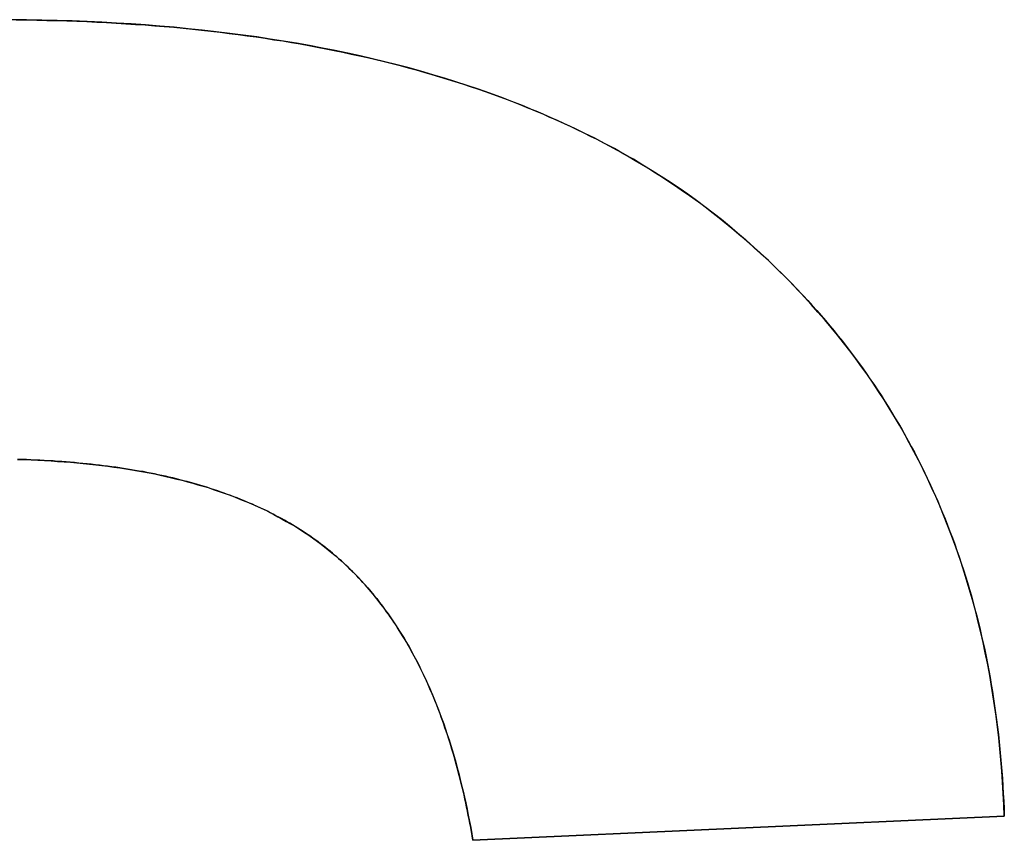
# Model space of a CAD drawing. Extents: x -4.2 to 4.1, y -6.8 to 5.8.
# Tile 126 of 214: x -0.9794 to -0.9326, y -4.0365 to -3.9975. Entities that reach past the tile are written whole.
import ezdxf

# ---------------------------------------------------------------- set-up
doc = ezdxf.new("R2010")
doc.units = 0
doc.layers.get('0').update_dxf_attribs({"linetype": 'CONTINUOUS'})

# ---------------------------------------------------------------- blocks, each defined once
blk = doc.blocks.new('*U1')
for p, q in [((-0.932648, -4.035351, 4.435), (-0.957896, -4.036494, 4.435)), ((-0.957896, -4.036494, 4.4349), (-0.932648, -4.035351, 4.4349)), ((-0.932648, -4.035351, 4.435), (-0.932648, -4.035351, 4.4349)), ((-0.957896, -4.036494, 4.435), (-0.957896, -4.036494, 4.4349))]:
    blk.add_line(p, q)
at = {"extrusion": (-0.045237, 0.998976, 0)}
for p, q in [((-0.932648, -4.035351, 4.435), (-0.957896, -4.036494, 4.435)), ((-0.957896, -4.036494, 4.4349), (-0.932648, -4.035351, 4.4349)), ((-0.932648, -4.035351, 4.435), (-0.932648, -4.035351, 4.4349)), ((-0.957896, -4.036494, 4.435), (-0.957896, -4.036494, 4.4349))]:
    blk.add_line(p, q, dxfattribs=at)
for points in [[(-0.979591, -3.99753, 4.435), (-0.979104, -3.99754, 4.435), (-0.97862, -3.99755, 4.435), (-0.978139, -3.99756, 4.435), (-0.97766, -3.99757, 4.435), (-0.977184, -3.99758, 4.435), (-0.97671, -3.9976, 4.435), (-0.976239, -3.99762, 4.435), (-0.97577, -3.99764, 4.435), (-0.975304, -3.99766, 4.435), (-0.974841, -3.99769, 4.435), (-0.97438, -3.99772, 4.435), (-0.973921, -3.99775, 4.435), (-0.973465, -3.99778, 4.435), (-0.973012, -3.99782, 4.435), (-0.972561, -3.99785, 4.435), (-0.972113, -3.99789, 4.435), (-0.971667, -3.99793, 4.435), (-0.971224, -3.99798, 4.435), (-0.970784, -3.99802, 4.435), (-0.970346, -3.99807, 4.435), (-0.96991, -3.99812, 4.435), (-0.969477, -3.99818, 4.435), (-0.969047, -3.99823, 4.435), (-0.968619, -3.99829, 4.435), (-0.968194, -3.99835, 4.435), (-0.967771, -3.99841, 4.435), (-0.967351, -3.99848, 4.435), (-0.966933, -3.99854, 4.435), (-0.966518, -3.99861, 4.435), (-0.966105, -3.99868, 4.435), (-0.965695, -3.99876, 4.435), (-0.965288, -3.99883, 4.435), (-0.964883, -3.99891, 4.435), (-0.964481, -3.99899, 4.435), (-0.964081, -3.99907, 4.435), (-0.963684, -3.99916, 4.435), (-0.963289, -3.99924, 4.435), (-0.962897, -3.99933, 4.435), (-0.962507, -3.99942, 4.435), (-0.96212, -3.99952, 4.435), (-0.961736, -3.99961, 4.435), (-0.961354, -3.99971, 4.435), (-0.960974, -3.99981, 4.435), (-0.960598, -3.99991, 4.435), (-0.960223, -4.00002, 4.435), (-0.959851, -4.00013, 4.435), (-0.959482, -4.00024, 4.435), (-0.959116, -4.00035, 4.435), (-0.958751, -4.00046, 4.435), (-0.95839, -4.00058, 4.435), (-0.958031, -4.0007, 4.435), (-0.957674, -4.00082, 4.435), (-0.957321, -4.00094, 4.435), (-0.956969, -4.00107, 4.435), (-0.95662, -4.00119, 4.435), (-0.956274, -4.00132, 4.435), (-0.95593, -4.00145, 4.435), (-0.955589, -4.00159, 4.435), (-0.955251, -4.00173, 4.435), (-0.954914, -4.00186, 4.435), (-0.954581, -4.002, 4.435), (-0.95425, -4.00215, 4.435), (-0.953922, -4.00229, 4.435), (-0.953596, -4.00244, 4.435), (-0.953272, -4.00259, 4.435), (-0.952952, -4.00274, 4.435), (-0.952633, -4.0029, 4.435), (-0.952318, -4.00306, 4.435), (-0.952005, -4.00321, 4.435), (-0.951694, -4.00338, 4.435), (-0.951386, -4.00354, 4.435), (-0.95108, -4.00371, 4.435), (-0.950778, -4.00387, 4.435), (-0.950477, -4.00404, 4.435), (-0.950179, -4.00422, 4.435), (-0.949884, -4.00439, 4.435), (-0.949591, -4.00457, 4.435), (-0.949301, -4.00475, 4.435), (-0.949013, -4.00493, 4.435), (-0.948728, -4.00511, 4.435), (-0.948446, -4.0053, 4.435), (-0.948166, -4.00549, 4.435), (-0.947888, -4.00568, 4.435), (-0.947613, -4.00587, 4.435), (-0.947341, -4.00607, 4.435), (-0.947071, -4.00626, 4.435), (-0.946804, -4.00646, 4.435), (-0.946539, -4.00667, 4.435), (-0.946277, -4.00687, 4.435), (-0.946018, -4.00708, 4.435), (-0.945761, -4.00728, 4.435), (-0.945506, -4.0075, 4.435), (-0.945254, -4.00771, 4.435), (-0.945005, -4.00792, 4.435), (-0.944758, -4.00814, 4.435), (-0.944513, -4.00836, 4.435), (-0.944271, -4.00858, 4.435), (-0.944032, -4.0088, 4.435), (-0.943795, -4.00902, 4.435), (-0.94356, -4.00925, 4.435), (-0.943328, -4.00948, 4.435), (-0.943099, -4.0097, 4.435), (-0.942872, -4.00993, 4.435), (-0.942647, -4.01016, 4.435), (-0.942425, -4.0104, 4.435), (-0.942206, -4.01063, 4.435), (-0.941989, -4.01086, 4.435), (-0.941774, -4.0111, 4.435), (-0.941562, -4.01134, 4.435), (-0.941352, -4.01158, 4.435), (-0.941145, -4.01182, 4.435), (-0.94094, -4.01206, 4.435), (-0.940738, -4.01231, 4.435), (-0.940539, -4.01255, 4.435), (-0.940341, -4.0128, 4.435), (-0.940147, -4.01305, 4.435), (-0.939954, -4.0133, 4.435), (-0.939765, -4.01355, 4.435), (-0.939577, -4.01381, 4.435), (-0.939393, -4.01406, 4.435), (-0.93921, -4.01432, 4.435), (-0.939031, -4.01458, 4.435), (-0.938853, -4.01484, 4.435), (-0.938678, -4.0151, 4.435), (-0.938506, -4.01536, 4.435), (-0.938336, -4.01563, 4.435), (-0.938169, -4.01589, 4.435), (-0.938004, -4.01616, 4.435), (-0.937842, -4.01643, 4.435), (-0.937682, -4.0167, 4.435), (-0.937524, -4.01697, 4.435), (-0.937369, -4.01724, 4.435), (-0.937217, -4.01752, 4.435), (-0.937067, -4.01779, 4.435), (-0.93692, -4.01807, 4.435), (-0.936775, -4.01835, 4.435), (-0.936632, -4.01863, 4.435), (-0.936492, -4.01892, 4.435), (-0.936354, -4.0192, 4.435), (-0.936219, -4.01949, 4.435), (-0.936087, -4.01977, 4.435), (-0.935957, -4.02006, 4.435), (-0.935829, -4.02035, 4.435), (-0.935704, -4.02064, 4.435), (-0.935582, -4.02094, 4.435), (-0.935461, -4.02123, 4.435), (-0.935344, -4.02153, 4.435), (-0.935229, -4.02183, 4.435), (-0.935116, -4.02213, 4.435), (-0.935006, -4.02243, 4.435), (-0.934898, -4.02273, 4.435), (-0.934793, -4.02303, 4.435), (-0.93469, -4.02334, 4.435), (-0.93459, -4.02365, 4.435), (-0.934492, -4.02395, 4.435), (-0.934397, -4.02426, 4.435), (-0.934304, -4.02458, 4.435), (-0.934214, -4.02489, 4.435), (-0.934126, -4.0252, 4.435), (-0.934041, -4.02552, 4.435), (-0.933958, -4.02584, 4.435), (-0.933878, -4.02616, 4.435), (-0.9338, -4.02648, 4.435), (-0.933724, -4.0268, 4.435), (-0.933651, -4.02712, 4.435), (-0.933581, -4.02745, 4.435), (-0.933513, -4.02777, 4.435), (-0.933448, -4.0281, 4.435), (-0.933385, -4.02843, 4.435), (-0.933324, -4.02876, 4.435), (-0.933266, -4.0291, 4.435), (-0.933211, -4.02943, 4.435), (-0.933158, -4.02977, 4.435), (-0.933107, -4.03011, 4.435), (-0.933059, -4.03044, 4.435), (-0.933014, -4.03078, 4.435), (-0.932971, -4.03113, 4.435), (-0.93293, -4.03147, 4.435), (-0.932892, -4.03182, 4.435), (-0.932857, -4.03216, 4.435), (-0.932823, -4.03251, 4.435), (-0.932793, -4.03286, 4.435), (-0.932765, -4.03321, 4.435), (-0.932739, -4.03356, 4.435), (-0.932716, -4.03392, 4.435), (-0.932695, -4.03427, 4.435), (-0.932677, -4.03463, 4.435), (-0.932661, -4.03499, 4.435), (-0.932648, -4.03535, 4.435)], [(-0.979591, -3.99753, 4.435), (-0.979104, -3.99754, 4.435), (-0.97862, -3.99755, 4.435), (-0.978139, -3.99756, 4.435), (-0.97766, -3.99757, 4.435), (-0.977184, -3.99758, 4.435), (-0.97671, -3.9976, 4.435), (-0.976239, -3.99762, 4.435), (-0.97577, -3.99764, 4.435), (-0.975304, -3.99766, 4.435), (-0.974841, -3.99769, 4.435), (-0.97438, -3.99772, 4.435), (-0.973921, -3.99775, 4.435), (-0.973465, -3.99778, 4.435), (-0.973012, -3.99782, 4.435), (-0.972561, -3.99785, 4.435), (-0.972113, -3.99789, 4.435), (-0.971667, -3.99793, 4.435), (-0.971224, -3.99798, 4.435), (-0.970784, -3.99802, 4.435), (-0.970346, -3.99807, 4.435), (-0.96991, -3.99812, 4.435), (-0.969477, -3.99818, 4.435), (-0.969047, -3.99823, 4.435), (-0.968619, -3.99829, 4.435), (-0.968194, -3.99835, 4.435), (-0.967771, -3.99841, 4.435), (-0.967351, -3.99848, 4.435), (-0.966933, -3.99854, 4.435), (-0.966518, -3.99861, 4.435), (-0.966105, -3.99868, 4.435), (-0.965695, -3.99876, 4.435), (-0.965288, -3.99883, 4.435), (-0.964883, -3.99891, 4.435), (-0.964481, -3.99899, 4.435), (-0.964081, -3.99907, 4.435), (-0.963684, -3.99916, 4.435), (-0.963289, -3.99924, 4.435), (-0.962897, -3.99933, 4.435), (-0.962507, -3.99942, 4.435), (-0.96212, -3.99952, 4.435), (-0.961736, -3.99961, 4.435), (-0.961354, -3.99971, 4.435), (-0.960974, -3.99981, 4.435), (-0.960598, -3.99991, 4.435), (-0.960223, -4.00002, 4.435), (-0.959851, -4.00013, 4.435), (-0.959482, -4.00024, 4.435), (-0.959116, -4.00035, 4.435), (-0.958751, -4.00046, 4.435), (-0.95839, -4.00058, 4.435), (-0.958031, -4.0007, 4.435), (-0.957674, -4.00082, 4.435), (-0.957321, -4.00094, 4.435), (-0.956969, -4.00107, 4.435), (-0.95662, -4.00119, 4.435), (-0.956274, -4.00132, 4.435), (-0.95593, -4.00145, 4.435), (-0.955589, -4.00159, 4.435), (-0.955251, -4.00173, 4.435), (-0.954914, -4.00186, 4.435), (-0.954581, -4.002, 4.435), (-0.95425, -4.00215, 4.435), (-0.953922, -4.00229, 4.435), (-0.953596, -4.00244, 4.435), (-0.953272, -4.00259, 4.435), (-0.952952, -4.00274, 4.435), (-0.952633, -4.0029, 4.435), (-0.952318, -4.00306, 4.435), (-0.952005, -4.00321, 4.435), (-0.951694, -4.00338, 4.435), (-0.951386, -4.00354, 4.435), (-0.95108, -4.00371, 4.435), (-0.950778, -4.00387, 4.435), (-0.950477, -4.00404, 4.435), (-0.950179, -4.00422, 4.435), (-0.949884, -4.00439, 4.435), (-0.949591, -4.00457, 4.435), (-0.949301, -4.00475, 4.435), (-0.949013, -4.00493, 4.435), (-0.948728, -4.00511, 4.435), (-0.948446, -4.0053, 4.435), (-0.948166, -4.00549, 4.435), (-0.947888, -4.00568, 4.435), (-0.947613, -4.00587, 4.435), (-0.947341, -4.00607, 4.435), (-0.947071, -4.00626, 4.435), (-0.946804, -4.00646, 4.435), (-0.946539, -4.00667, 4.435), (-0.946277, -4.00687, 4.435), (-0.946018, -4.00708, 4.435), (-0.945761, -4.00728, 4.435), (-0.945506, -4.0075, 4.435), (-0.945254, -4.00771, 4.435), (-0.945005, -4.00792, 4.435), (-0.944758, -4.00814, 4.435), (-0.944513, -4.00836, 4.435), (-0.944271, -4.00858, 4.435), (-0.944032, -4.0088, 4.435), (-0.943795, -4.00902, 4.435), (-0.94356, -4.00925, 4.435), (-0.943328, -4.00948, 4.435), (-0.943099, -4.0097, 4.435), (-0.942872, -4.00993, 4.435), (-0.942647, -4.01016, 4.435), (-0.942425, -4.0104, 4.435), (-0.942206, -4.01063, 4.435), (-0.941989, -4.01086, 4.435), (-0.941774, -4.0111, 4.435), (-0.941562, -4.01134, 4.435), (-0.941352, -4.01158, 4.435), (-0.941145, -4.01182, 4.435), (-0.94094, -4.01206, 4.435), (-0.940738, -4.01231, 4.435), (-0.940539, -4.01255, 4.435), (-0.940341, -4.0128, 4.435), (-0.940147, -4.01305, 4.435), (-0.939954, -4.0133, 4.435), (-0.939765, -4.01355, 4.435), (-0.939577, -4.01381, 4.435), (-0.939393, -4.01406, 4.435), (-0.93921, -4.01432, 4.435), (-0.939031, -4.01458, 4.435), (-0.938853, -4.01484, 4.435), (-0.938678, -4.0151, 4.435), (-0.938506, -4.01536, 4.435), (-0.938336, -4.01563, 4.435), (-0.938169, -4.01589, 4.435), (-0.938004, -4.01616, 4.435), (-0.937842, -4.01643, 4.435), (-0.937682, -4.0167, 4.435), (-0.937524, -4.01697, 4.435), (-0.937369, -4.01724, 4.435), (-0.937217, -4.01752, 4.435), (-0.937067, -4.01779, 4.435), (-0.93692, -4.01807, 4.435), (-0.936775, -4.01835, 4.435), (-0.936632, -4.01863, 4.435), (-0.936492, -4.01892, 4.435), (-0.936354, -4.0192, 4.435), (-0.936219, -4.01949, 4.435), (-0.936087, -4.01977, 4.435), (-0.935957, -4.02006, 4.435), (-0.935829, -4.02035, 4.435), (-0.935704, -4.02064, 4.435), (-0.935582, -4.02094, 4.435), (-0.935461, -4.02123, 4.435), (-0.935344, -4.02153, 4.435), (-0.935229, -4.02183, 4.435), (-0.935116, -4.02213, 4.435), (-0.935006, -4.02243, 4.435), (-0.934898, -4.02273, 4.435), (-0.934793, -4.02303, 4.435), (-0.93469, -4.02334, 4.435), (-0.93459, -4.02365, 4.435), (-0.934492, -4.02395, 4.435), (-0.934397, -4.02426, 4.435), (-0.934304, -4.02458, 4.435), (-0.934214, -4.02489, 4.435), (-0.934126, -4.0252, 4.435), (-0.934041, -4.02552, 4.435), (-0.933958, -4.02584, 4.435), (-0.933878, -4.02616, 4.435), (-0.9338, -4.02648, 4.435), (-0.933724, -4.0268, 4.435), (-0.933651, -4.02712, 4.435), (-0.933581, -4.02745, 4.435), (-0.933513, -4.02777, 4.435), (-0.933448, -4.0281, 4.435), (-0.933385, -4.02843, 4.435), (-0.933324, -4.02876, 4.435), (-0.933266, -4.0291, 4.435), (-0.933211, -4.02943, 4.435), (-0.933158, -4.02977, 4.435), (-0.933107, -4.03011, 4.435), (-0.933059, -4.03044, 4.435), (-0.933014, -4.03078, 4.435), (-0.932971, -4.03113, 4.435), (-0.93293, -4.03147, 4.435), (-0.932892, -4.03182, 4.435), (-0.932857, -4.03216, 4.435), (-0.932823, -4.03251, 4.435), (-0.932793, -4.03286, 4.435), (-0.932765, -4.03321, 4.435), (-0.932739, -4.03356, 4.435), (-0.932716, -4.03392, 4.435), (-0.932695, -4.03427, 4.435), (-0.932677, -4.03463, 4.435), (-0.932661, -4.03499, 4.435), (-0.932648, -4.03535, 4.435)], [(-0.932648, -4.03535, 4.4349), (-0.932669, -4.03481, 4.4349), (-0.932695, -4.03427, 4.4349), (-0.932727, -4.03374, 4.4349), (-0.932765, -4.03321, 4.4349), (-0.932808, -4.03268, 4.4349), (-0.932857, -4.03215, 4.4349), (-0.932912, -4.03163, 4.4349), (-0.932972, -4.03112, 4.4349), (-0.933038, -4.0306, 4.4349), (-0.933109, -4.03009, 4.4349), (-0.933186, -4.02959, 4.4349), (-0.933269, -4.02908, 4.4349), (-0.933357, -4.02858, 4.4349), (-0.933451, -4.02809, 4.4349), (-0.933551, -4.02759, 4.4349), (-0.933656, -4.0271, 4.4349), (-0.933767, -4.02662, 4.4349), (-0.933883, -4.02613, 4.4349), (-0.934005, -4.02565, 4.4349), (-0.934133, -4.02518, 4.4349), (-0.934266, -4.02471, 4.4349), (-0.934405, -4.02424, 4.4349), (-0.93455, -4.02377, 4.4349), (-0.9347, -4.02331, 4.4349), (-0.934856, -4.02285, 4.4349), (-0.935017, -4.0224, 4.4349), (-0.935184, -4.02194, 4.4349), (-0.935357, -4.0215, 4.4349), (-0.935535, -4.02105, 4.4349), (-0.935719, -4.02061, 4.4349), (-0.935908, -4.02017, 4.4349), (-0.936103, -4.01974, 4.4349), (-0.936304, -4.01931, 4.4349), (-0.936511, -4.01888, 4.4349), (-0.936723, -4.01845, 4.4349), (-0.93694, -4.01803, 4.4349), (-0.937164, -4.01762, 4.4349), (-0.937392, -4.0172, 4.4349), (-0.937627, -4.01679, 4.4349), (-0.937867, -4.01639, 4.4349), (-0.938113, -4.01598, 4.4349), (-0.938364, -4.01558, 4.4349), (-0.938621, -4.01519, 4.4349), (-0.938884, -4.01479, 4.4349), (-0.939152, -4.0144, 4.4349), (-0.939426, -4.01402, 4.4349), (-0.939705, -4.01363, 4.4349), (-0.939991, -4.01325, 4.4349), (-0.940281, -4.01288, 4.4349), (-0.940578, -4.01251, 4.4349), (-0.94088, -4.01214, 4.4349), (-0.941187, -4.01177, 4.4349), (-0.9415, -4.01141, 4.4349), (-0.941819, -4.01105, 4.4349), (-0.942144, -4.0107, 4.4349), (-0.942474, -4.01034, 4.4349), (-0.94281, -4.01, 4.4349), (-0.943151, -4.00965, 4.4349), (-0.943498, -4.00931, 4.4349), (-0.943851, -4.00897, 4.4349), (-0.944209, -4.00864, 4.4349), (-0.944573, -4.00831, 4.4349), (-0.944942, -4.00798, 4.4349), (-0.945317, -4.00766, 4.4349), (-0.945698, -4.00734, 4.4349), (-0.946085, -4.00702, 4.4349), (-0.946477, -4.00671, 4.4349), (-0.946875, -4.00641, 4.4349), (-0.947279, -4.00611, 4.4349), (-0.947689, -4.00582, 4.4349), (-0.948104, -4.00553, 4.4349), (-0.948526, -4.00525, 4.4349), (-0.948953, -4.00497, 4.4349), (-0.949385, -4.0047, 4.4349), (-0.949824, -4.00443, 4.4349), (-0.950268, -4.00416, 4.4349), (-0.950718, -4.00391, 4.4349), (-0.951174, -4.00365, 4.4349), (-0.951636, -4.00341, 4.4349), (-0.952103, -4.00316, 4.4349), (-0.952576, -4.00293, 4.4349), (-0.953055, -4.00269, 4.4349), (-0.95354, -4.00247, 4.4349), (-0.95403, -4.00225, 4.4349), (-0.954526, -4.00203, 4.4349), (-0.955028, -4.00182, 4.4349), (-0.955536, -4.00161, 4.4349), (-0.956049, -4.00141, 4.4349), (-0.956568, -4.00121, 4.4349), (-0.957093, -4.00102, 4.4349), (-0.957624, -4.00083, 4.4349), (-0.958161, -4.00065, 4.4349), (-0.958703, -4.00048, 4.4349), (-0.959251, -4.00031, 4.4349), (-0.959805, -4.00014, 4.4349), (-0.960364, -3.99998, 4.4349), (-0.96093, -3.99982, 4.4349), (-0.961501, -3.99967, 4.4349), (-0.962078, -3.99953, 4.4349), (-0.96266, -3.99939, 4.4349), (-0.963249, -3.99925, 4.4349), (-0.963843, -3.99912, 4.4349), (-0.964443, -3.999, 4.4349), (-0.965049, -3.99888, 4.4349), (-0.96566, -3.99876, 4.4349), (-0.966277, -3.99865, 4.4349), (-0.9669, -3.99855, 4.4349), (-0.967529, -3.99845, 4.4349), (-0.968164, -3.99835, 4.4349), (-0.968804, -3.99826, 4.4349), (-0.96945, -3.99818, 4.4349), (-0.970102, -3.9981, 4.4349), (-0.970759, -3.99803, 4.4349), (-0.971423, -3.99796, 4.4349), (-0.972092, -3.99789, 4.4349), (-0.972767, -3.99784, 4.4349), (-0.973447, -3.99778, 4.4349), (-0.974134, -3.99773, 4.4349), (-0.974826, -3.99769, 4.4349), (-0.975524, -3.99765, 4.4349), (-0.976228, -3.99762, 4.4349), (-0.976937, -3.99759, 4.4349), (-0.977652, -3.99757, 4.4349), (-0.978373, -3.99755, 4.4349), (-0.9791, -3.99754, 4.4349), (-0.979833, -3.99753, 4.4349)], [(-0.932648, -4.03535, 4.4349), (-0.932669, -4.03481, 4.4349), (-0.932695, -4.03427, 4.4349), (-0.932727, -4.03374, 4.4349), (-0.932765, -4.03321, 4.4349), (-0.932808, -4.03268, 4.4349), (-0.932857, -4.03215, 4.4349), (-0.932912, -4.03163, 4.4349), (-0.932972, -4.03112, 4.4349), (-0.933038, -4.0306, 4.4349), (-0.933109, -4.03009, 4.4349), (-0.933186, -4.02959, 4.4349), (-0.933269, -4.02908, 4.4349), (-0.933357, -4.02858, 4.4349), (-0.933451, -4.02809, 4.4349), (-0.933551, -4.02759, 4.4349), (-0.933656, -4.0271, 4.4349), (-0.933767, -4.02662, 4.4349), (-0.933883, -4.02613, 4.4349), (-0.934005, -4.02565, 4.4349), (-0.934133, -4.02518, 4.4349), (-0.934266, -4.02471, 4.4349), (-0.934405, -4.02424, 4.4349), (-0.93455, -4.02377, 4.4349), (-0.9347, -4.02331, 4.4349), (-0.934856, -4.02285, 4.4349), (-0.935017, -4.0224, 4.4349), (-0.935184, -4.02194, 4.4349), (-0.935357, -4.0215, 4.4349), (-0.935535, -4.02105, 4.4349), (-0.935719, -4.02061, 4.4349), (-0.935908, -4.02017, 4.4349), (-0.936103, -4.01974, 4.4349), (-0.936304, -4.01931, 4.4349), (-0.936511, -4.01888, 4.4349), (-0.936723, -4.01845, 4.4349), (-0.93694, -4.01803, 4.4349), (-0.937164, -4.01762, 4.4349), (-0.937392, -4.0172, 4.4349), (-0.937627, -4.01679, 4.4349), (-0.937867, -4.01639, 4.4349), (-0.938113, -4.01598, 4.4349), (-0.938364, -4.01558, 4.4349), (-0.938621, -4.01519, 4.4349), (-0.938884, -4.01479, 4.4349), (-0.939152, -4.0144, 4.4349), (-0.939426, -4.01402, 4.4349), (-0.939705, -4.01363, 4.4349), (-0.939991, -4.01325, 4.4349), (-0.940281, -4.01288, 4.4349), (-0.940578, -4.01251, 4.4349), (-0.94088, -4.01214, 4.4349), (-0.941187, -4.01177, 4.4349), (-0.9415, -4.01141, 4.4349), (-0.941819, -4.01105, 4.4349), (-0.942144, -4.0107, 4.4349), (-0.942474, -4.01034, 4.4349), (-0.94281, -4.01, 4.4349), (-0.943151, -4.00965, 4.4349), (-0.943498, -4.00931, 4.4349), (-0.943851, -4.00897, 4.4349), (-0.944209, -4.00864, 4.4349), (-0.944573, -4.00831, 4.4349), (-0.944942, -4.00798, 4.4349), (-0.945317, -4.00766, 4.4349), (-0.945698, -4.00734, 4.4349), (-0.946085, -4.00702, 4.4349), (-0.946477, -4.00671, 4.4349), (-0.946875, -4.00641, 4.4349), (-0.947279, -4.00611, 4.4349), (-0.947689, -4.00582, 4.4349), (-0.948104, -4.00553, 4.4349), (-0.948526, -4.00525, 4.4349), (-0.948953, -4.00497, 4.4349), (-0.949385, -4.0047, 4.4349), (-0.949824, -4.00443, 4.4349), (-0.950268, -4.00416, 4.4349), (-0.950718, -4.00391, 4.4349), (-0.951174, -4.00365, 4.4349), (-0.951636, -4.00341, 4.4349), (-0.952103, -4.00316, 4.4349), (-0.952576, -4.00293, 4.4349), (-0.953055, -4.00269, 4.4349), (-0.95354, -4.00247, 4.4349), (-0.95403, -4.00225, 4.4349), (-0.954526, -4.00203, 4.4349), (-0.955028, -4.00182, 4.4349), (-0.955536, -4.00161, 4.4349), (-0.956049, -4.00141, 4.4349), (-0.956568, -4.00121, 4.4349), (-0.957093, -4.00102, 4.4349), (-0.957624, -4.00083, 4.4349), (-0.958161, -4.00065, 4.4349), (-0.958703, -4.00048, 4.4349), (-0.959251, -4.00031, 4.4349), (-0.959805, -4.00014, 4.4349), (-0.960364, -3.99998, 4.4349), (-0.96093, -3.99982, 4.4349), (-0.961501, -3.99967, 4.4349), (-0.962078, -3.99953, 4.4349), (-0.96266, -3.99939, 4.4349), (-0.963249, -3.99925, 4.4349), (-0.963843, -3.99912, 4.4349), (-0.964443, -3.999, 4.4349), (-0.965049, -3.99888, 4.4349), (-0.96566, -3.99876, 4.4349), (-0.966277, -3.99865, 4.4349), (-0.9669, -3.99855, 4.4349), (-0.967529, -3.99845, 4.4349), (-0.968164, -3.99835, 4.4349), (-0.968804, -3.99826, 4.4349), (-0.96945, -3.99818, 4.4349), (-0.970102, -3.9981, 4.4349), (-0.970759, -3.99803, 4.4349), (-0.971423, -3.99796, 4.4349), (-0.972092, -3.99789, 4.4349), (-0.972767, -3.99784, 4.4349), (-0.973447, -3.99778, 4.4349), (-0.974134, -3.99773, 4.4349), (-0.974826, -3.99769, 4.4349), (-0.975524, -3.99765, 4.4349), (-0.976228, -3.99762, 4.4349), (-0.976937, -3.99759, 4.4349), (-0.977652, -3.99757, 4.4349), (-0.978373, -3.99755, 4.4349), (-0.9791, -3.99754, 4.4349), (-0.979833, -3.99753, 4.4349)], [(-0.957896, -4.03649, 4.435), (-0.95793, -4.03629, 4.435), (-0.957965, -4.03609, 4.435), (-0.958001, -4.03589, 4.435), (-0.958038, -4.0357, 4.435), (-0.958076, -4.0355, 4.435), (-0.958114, -4.03531, 4.435), (-0.958153, -4.03511, 4.435), (-0.958193, -4.03492, 4.435), (-0.958234, -4.03473, 4.435), (-0.958276, -4.03454, 4.435), (-0.958318, -4.03435, 4.435), (-0.958361, -4.03416, 4.435), (-0.958406, -4.03397, 4.435), (-0.958451, -4.03379, 4.435), (-0.958496, -4.0336, 4.435), (-0.958543, -4.03342, 4.435), (-0.95859, -4.03324, 4.435), (-0.958638, -4.03306, 4.435), (-0.958687, -4.03288, 4.435), (-0.958737, -4.0327, 4.435), (-0.958788, -4.03252, 4.435), (-0.958839, -4.03235, 4.435), (-0.958891, -4.03217, 4.435), (-0.958945, -4.032, 4.435), (-0.958998, -4.03183, 4.435), (-0.959053, -4.03165, 4.435), (-0.959109, -4.03148, 4.435), (-0.959165, -4.03131, 4.435), (-0.959222, -4.03115, 4.435), (-0.95928, -4.03098, 4.435), (-0.959339, -4.03081, 4.435), (-0.959398, -4.03065, 4.435), (-0.959459, -4.03049, 4.435), (-0.95952, -4.03032, 4.435), (-0.959582, -4.03016, 4.435), (-0.959645, -4.03, 4.435), (-0.959709, -4.02985, 4.435), (-0.959773, -4.02969, 4.435), (-0.959838, -4.02953, 4.435), (-0.959904, -4.02938, 4.435), (-0.959971, -4.02922, 4.435), (-0.960039, -4.02907, 4.435), (-0.960108, -4.02892, 4.435), (-0.960177, -4.02877, 4.435), (-0.960247, -4.02862, 4.435), (-0.960318, -4.02847, 4.435), (-0.96039, -4.02833, 4.435), (-0.960463, -4.02818, 4.435), (-0.960536, -4.02804, 4.435), (-0.96061, -4.02789, 4.435), (-0.960685, -4.02775, 4.435), (-0.960761, -4.02761, 4.435), (-0.960838, -4.02747, 4.435), (-0.960915, -4.02733, 4.435), (-0.960994, -4.0272, 4.435), (-0.961073, -4.02706, 4.435), (-0.961153, -4.02693, 4.435), (-0.961234, -4.02679, 4.435), (-0.961315, -4.02666, 4.435), (-0.961398, -4.02653, 4.435), (-0.961481, -4.0264, 4.435), (-0.961565, -4.02627, 4.435), (-0.96165, -4.02614, 4.435), (-0.961735, -4.02601, 4.435), (-0.961822, -4.02589, 4.435), (-0.961909, -4.02576, 4.435), (-0.961997, -4.02564, 4.435), (-0.962086, -4.02552, 4.435), (-0.962176, -4.0254, 4.435), (-0.962266, -4.02528, 4.435), (-0.962358, -4.02516, 4.435), (-0.96245, -4.02504, 4.435), (-0.962543, -4.02493, 4.435), (-0.962637, -4.02481, 4.435), (-0.962731, -4.0247, 4.435), (-0.962827, -4.02459, 4.435), (-0.962923, -4.02448, 4.435), (-0.96302, -4.02437, 4.435), (-0.963118, -4.02426, 4.435), (-0.963217, -4.02415, 4.435), (-0.963316, -4.02404, 4.435), (-0.963417, -4.02394, 4.435), (-0.963518, -4.02383, 4.435), (-0.96362, -4.02373, 4.435), (-0.963723, -4.02363, 4.435), (-0.963826, -4.02353, 4.435), (-0.96393, -4.02343, 4.435), (-0.964036, -4.02333, 4.435), (-0.964142, -4.02323, 4.435), (-0.964249, -4.02314, 4.435), (-0.964356, -4.02304, 4.435), (-0.964465, -4.02295, 4.435), (-0.964574, -4.02286, 4.435), (-0.964684, -4.02277, 4.435), (-0.964795, -4.02268, 4.435), (-0.964907, -4.02259, 4.435), (-0.96502, -4.0225, 4.435), (-0.965134, -4.02241, 4.435), (-0.965249, -4.02233, 4.435), (-0.965365, -4.02224, 4.435), (-0.965483, -4.02216, 4.435), (-0.965602, -4.02207, 4.435), (-0.965722, -4.02199, 4.435), (-0.965843, -4.02191, 4.435), (-0.965965, -4.02183, 4.435), (-0.966089, -4.02175, 4.435), (-0.966213, -4.02167, 4.435), (-0.966339, -4.02159, 4.435), (-0.966466, -4.02152, 4.435), (-0.966594, -4.02144, 4.435), (-0.966723, -4.02137, 4.435), (-0.966854, -4.02129, 4.435), (-0.966985, -4.02122, 4.435), (-0.967118, -4.02115, 4.435), (-0.967252, -4.02108, 4.435), (-0.967387, -4.02101, 4.435), (-0.967524, -4.02094, 4.435), (-0.967661, -4.02087, 4.435), (-0.9678, -4.0208, 4.435), (-0.967939, -4.02074, 4.435), (-0.96808, -4.02067, 4.435), (-0.968223, -4.02061, 4.435), (-0.968366, -4.02054, 4.435), (-0.96851, -4.02048, 4.435), (-0.968656, -4.02042, 4.435), (-0.968803, -4.02036, 4.435), (-0.968951, -4.0203, 4.435), (-0.9691, -4.02024, 4.435), (-0.96925, -4.02018, 4.435), (-0.969402, -4.02012, 4.435), (-0.969555, -4.02007, 4.435), (-0.969709, -4.02001, 4.435), (-0.969864, -4.01996, 4.435), (-0.97002, -4.0199, 4.435), (-0.970177, -4.01985, 4.435), (-0.970336, -4.0198, 4.435), (-0.970495, -4.01975, 4.435), (-0.970656, -4.0197, 4.435), (-0.970818, -4.01965, 4.435), (-0.970981, -4.0196, 4.435), (-0.971146, -4.01955, 4.435), (-0.971311, -4.01951, 4.435), (-0.971478, -4.01946, 4.435), (-0.971646, -4.01942, 4.435), (-0.971815, -4.01938, 4.435), (-0.971985, -4.01933, 4.435), (-0.972157, -4.01929, 4.435), (-0.972329, -4.01925, 4.435), (-0.972503, -4.01921, 4.435), (-0.972678, -4.01917, 4.435), (-0.972854, -4.01914, 4.435), (-0.973031, -4.0191, 4.435), (-0.97321, -4.01906, 4.435), (-0.973389, -4.01903, 4.435), (-0.97357, -4.01899, 4.435), (-0.973752, -4.01896, 4.435), (-0.973935, -4.01893, 4.435), (-0.974119, -4.0189, 4.435), (-0.974305, -4.01887, 4.435), (-0.974491, -4.01884, 4.435), (-0.974679, -4.01881, 4.435), (-0.974868, -4.01878, 4.435), (-0.975058, -4.01876, 4.435), (-0.97525, -4.01873, 4.435), (-0.975442, -4.01871, 4.435), (-0.975636, -4.01868, 4.435), (-0.975831, -4.01866, 4.435), (-0.976027, -4.01864, 4.435), (-0.976224, -4.01862, 4.435), (-0.976422, -4.0186, 4.435), (-0.976621, -4.01858, 4.435), (-0.976822, -4.01856, 4.435), (-0.977024, -4.01854, 4.435), (-0.977227, -4.01853, 4.435), (-0.977431, -4.01851, 4.435), (-0.977636, -4.0185, 4.435), (-0.977843, -4.01848, 4.435), (-0.978051, -4.01847, 4.435), (-0.978259, -4.01846, 4.435), (-0.97847, -4.01845, 4.435), (-0.978681, -4.01844, 4.435), (-0.978893, -4.01843, 4.435), (-0.979107, -4.01842, 4.435), (-0.979321, -4.01841, 4.435), (-0.979537, -4.01841, 4.435)], [(-0.957896, -4.03649, 4.435), (-0.95793, -4.03629, 4.435), (-0.957965, -4.03609, 4.435), (-0.958001, -4.03589, 4.435), (-0.958038, -4.0357, 4.435), (-0.958076, -4.0355, 4.435), (-0.958114, -4.03531, 4.435), (-0.958153, -4.03511, 4.435), (-0.958193, -4.03492, 4.435), (-0.958234, -4.03473, 4.435), (-0.958276, -4.03454, 4.435), (-0.958318, -4.03435, 4.435), (-0.958361, -4.03416, 4.435), (-0.958406, -4.03397, 4.435), (-0.958451, -4.03379, 4.435), (-0.958496, -4.0336, 4.435), (-0.958543, -4.03342, 4.435), (-0.95859, -4.03324, 4.435), (-0.958638, -4.03306, 4.435), (-0.958687, -4.03288, 4.435), (-0.958737, -4.0327, 4.435), (-0.958788, -4.03252, 4.435), (-0.958839, -4.03235, 4.435), (-0.958891, -4.03217, 4.435), (-0.958945, -4.032, 4.435), (-0.958998, -4.03183, 4.435), (-0.959053, -4.03165, 4.435), (-0.959109, -4.03148, 4.435), (-0.959165, -4.03131, 4.435), (-0.959222, -4.03115, 4.435), (-0.95928, -4.03098, 4.435), (-0.959339, -4.03081, 4.435), (-0.959398, -4.03065, 4.435), (-0.959459, -4.03049, 4.435), (-0.95952, -4.03032, 4.435), (-0.959582, -4.03016, 4.435), (-0.959645, -4.03, 4.435), (-0.959709, -4.02985, 4.435), (-0.959773, -4.02969, 4.435), (-0.959838, -4.02953, 4.435), (-0.959904, -4.02938, 4.435), (-0.959971, -4.02922, 4.435), (-0.960039, -4.02907, 4.435), (-0.960108, -4.02892, 4.435), (-0.960177, -4.02877, 4.435), (-0.960247, -4.02862, 4.435), (-0.960318, -4.02847, 4.435), (-0.96039, -4.02833, 4.435), (-0.960463, -4.02818, 4.435), (-0.960536, -4.02804, 4.435), (-0.96061, -4.02789, 4.435), (-0.960685, -4.02775, 4.435), (-0.960761, -4.02761, 4.435), (-0.960838, -4.02747, 4.435), (-0.960915, -4.02733, 4.435), (-0.960994, -4.0272, 4.435), (-0.961073, -4.02706, 4.435), (-0.961153, -4.02693, 4.435), (-0.961234, -4.02679, 4.435), (-0.961315, -4.02666, 4.435), (-0.961398, -4.02653, 4.435), (-0.961481, -4.0264, 4.435), (-0.961565, -4.02627, 4.435), (-0.96165, -4.02614, 4.435), (-0.961735, -4.02601, 4.435), (-0.961822, -4.02589, 4.435), (-0.961909, -4.02576, 4.435), (-0.961997, -4.02564, 4.435), (-0.962086, -4.02552, 4.435), (-0.962176, -4.0254, 4.435), (-0.962266, -4.02528, 4.435), (-0.962358, -4.02516, 4.435), (-0.96245, -4.02504, 4.435), (-0.962543, -4.02493, 4.435), (-0.962637, -4.02481, 4.435), (-0.962731, -4.0247, 4.435), (-0.962827, -4.02459, 4.435), (-0.962923, -4.02448, 4.435), (-0.96302, -4.02437, 4.435), (-0.963118, -4.02426, 4.435), (-0.963217, -4.02415, 4.435), (-0.963316, -4.02404, 4.435), (-0.963417, -4.02394, 4.435), (-0.963518, -4.02383, 4.435), (-0.96362, -4.02373, 4.435), (-0.963723, -4.02363, 4.435), (-0.963826, -4.02353, 4.435), (-0.96393, -4.02343, 4.435), (-0.964036, -4.02333, 4.435), (-0.964142, -4.02323, 4.435), (-0.964249, -4.02314, 4.435), (-0.964356, -4.02304, 4.435), (-0.964465, -4.02295, 4.435), (-0.964574, -4.02286, 4.435), (-0.964684, -4.02277, 4.435), (-0.964795, -4.02268, 4.435), (-0.964907, -4.02259, 4.435), (-0.96502, -4.0225, 4.435), (-0.965134, -4.02241, 4.435), (-0.965249, -4.02233, 4.435), (-0.965365, -4.02224, 4.435), (-0.965483, -4.02216, 4.435), (-0.965602, -4.02207, 4.435), (-0.965722, -4.02199, 4.435), (-0.965843, -4.02191, 4.435), (-0.965965, -4.02183, 4.435), (-0.966089, -4.02175, 4.435), (-0.966213, -4.02167, 4.435), (-0.966339, -4.02159, 4.435), (-0.966466, -4.02152, 4.435), (-0.966594, -4.02144, 4.435), (-0.966723, -4.02137, 4.435), (-0.966854, -4.02129, 4.435), (-0.966985, -4.02122, 4.435), (-0.967118, -4.02115, 4.435), (-0.967252, -4.02108, 4.435), (-0.967387, -4.02101, 4.435), (-0.967524, -4.02094, 4.435), (-0.967661, -4.02087, 4.435), (-0.9678, -4.0208, 4.435), (-0.967939, -4.02074, 4.435), (-0.96808, -4.02067, 4.435), (-0.968223, -4.02061, 4.435), (-0.968366, -4.02054, 4.435), (-0.96851, -4.02048, 4.435), (-0.968656, -4.02042, 4.435), (-0.968803, -4.02036, 4.435), (-0.968951, -4.0203, 4.435), (-0.9691, -4.02024, 4.435), (-0.96925, -4.02018, 4.435), (-0.969402, -4.02012, 4.435), (-0.969555, -4.02007, 4.435), (-0.969709, -4.02001, 4.435), (-0.969864, -4.01996, 4.435), (-0.97002, -4.0199, 4.435), (-0.970177, -4.01985, 4.435), (-0.970336, -4.0198, 4.435), (-0.970495, -4.01975, 4.435), (-0.970656, -4.0197, 4.435), (-0.970818, -4.01965, 4.435), (-0.970981, -4.0196, 4.435), (-0.971146, -4.01955, 4.435), (-0.971311, -4.01951, 4.435), (-0.971478, -4.01946, 4.435), (-0.971646, -4.01942, 4.435), (-0.971815, -4.01938, 4.435), (-0.971985, -4.01933, 4.435), (-0.972157, -4.01929, 4.435), (-0.972329, -4.01925, 4.435), (-0.972503, -4.01921, 4.435), (-0.972678, -4.01917, 4.435), (-0.972854, -4.01914, 4.435), (-0.973031, -4.0191, 4.435), (-0.97321, -4.01906, 4.435), (-0.973389, -4.01903, 4.435), (-0.97357, -4.01899, 4.435), (-0.973752, -4.01896, 4.435), (-0.973935, -4.01893, 4.435), (-0.974119, -4.0189, 4.435), (-0.974305, -4.01887, 4.435), (-0.974491, -4.01884, 4.435), (-0.974679, -4.01881, 4.435), (-0.974868, -4.01878, 4.435), (-0.975058, -4.01876, 4.435), (-0.97525, -4.01873, 4.435), (-0.975442, -4.01871, 4.435), (-0.975636, -4.01868, 4.435), (-0.975831, -4.01866, 4.435), (-0.976027, -4.01864, 4.435), (-0.976224, -4.01862, 4.435), (-0.976422, -4.0186, 4.435), (-0.976621, -4.01858, 4.435), (-0.976822, -4.01856, 4.435), (-0.977024, -4.01854, 4.435), (-0.977227, -4.01853, 4.435), (-0.977431, -4.01851, 4.435), (-0.977636, -4.0185, 4.435), (-0.977843, -4.01848, 4.435), (-0.978051, -4.01847, 4.435), (-0.978259, -4.01846, 4.435), (-0.97847, -4.01845, 4.435), (-0.978681, -4.01844, 4.435), (-0.978893, -4.01843, 4.435), (-0.979107, -4.01842, 4.435), (-0.979321, -4.01841, 4.435), (-0.979537, -4.01841, 4.435)], [(-0.979534, -4.01841, 4.4349), (-0.97921, -4.01842, 4.4349), (-0.978888, -4.01843, 4.4349), (-0.978569, -4.01844, 4.4349), (-0.978253, -4.01846, 4.4349), (-0.977939, -4.01848, 4.4349), (-0.977628, -4.0185, 4.4349), (-0.97732, -4.01852, 4.4349), (-0.977014, -4.01854, 4.4349), (-0.976711, -4.01857, 4.4349), (-0.976411, -4.0186, 4.4349), (-0.976113, -4.01863, 4.4349), (-0.975818, -4.01866, 4.4349), (-0.975526, -4.0187, 4.4349), (-0.975236, -4.01873, 4.4349), (-0.974949, -4.01877, 4.4349), (-0.974664, -4.01881, 4.4349), (-0.974383, -4.01886, 4.4349), (-0.974103, -4.0189, 4.4349), (-0.973827, -4.01895, 4.4349), (-0.973553, -4.019, 4.4349), (-0.973282, -4.01905, 4.4349), (-0.973013, -4.0191, 4.4349), (-0.972747, -4.01916, 4.4349), (-0.972484, -4.01922, 4.4349), (-0.972223, -4.01928, 4.4349), (-0.971965, -4.01934, 4.4349), (-0.97171, -4.0194, 4.4349), (-0.971457, -4.01947, 4.4349), (-0.971207, -4.01954, 4.4349), (-0.97096, -4.01961, 4.4349), (-0.970715, -4.01968, 4.4349), (-0.970473, -4.01975, 4.4349), (-0.970233, -4.01983, 4.4349), (-0.969996, -4.01991, 4.4349), (-0.969762, -4.01999, 4.4349), (-0.969531, -4.02007, 4.4349), (-0.969302, -4.02016, 4.4349), (-0.969075, -4.02025, 4.4349), (-0.968852, -4.02034, 4.4349), (-0.968631, -4.02043, 4.4349), (-0.968412, -4.02052, 4.4349), (-0.968197, -4.02062, 4.4349), (-0.967984, -4.02071, 4.4349), (-0.967773, -4.02081, 4.4349), (-0.967566, -4.02092, 4.4349), (-0.967361, -4.02102, 4.4349), (-0.967158, -4.02113, 4.4349), (-0.966958, -4.02124, 4.4349), (-0.966761, -4.02135, 4.4349), (-0.966567, -4.02146, 4.4349), (-0.966375, -4.02157, 4.4349), (-0.966186, -4.02169, 4.4349), (-0.965999, -4.02181, 4.4349), (-0.965815, -4.02193, 4.4349), (-0.965634, -4.02205, 4.4349), (-0.965455, -4.02218, 4.4349), (-0.965279, -4.0223, 4.4349), (-0.965106, -4.02243, 4.4349), (-0.964935, -4.02257, 4.4349), (-0.964767, -4.0227, 4.4349), (-0.964601, -4.02284, 4.4349), (-0.964436, -4.02297, 4.4349), (-0.964274, -4.02312, 4.4349), (-0.964113, -4.02326, 4.4349), (-0.963954, -4.02341, 4.4349), (-0.963797, -4.02356, 4.4349), (-0.963642, -4.02371, 4.4349), (-0.963489, -4.02386, 4.4349), (-0.963338, -4.02402, 4.4349), (-0.963188, -4.02418, 4.4349), (-0.96304, -4.02434, 4.4349), (-0.962894, -4.02451, 4.4349), (-0.96275, -4.02468, 4.4349), (-0.962608, -4.02485, 4.4349), (-0.962468, -4.02502, 4.4349), (-0.962329, -4.0252, 4.4349), (-0.962192, -4.02538, 4.4349), (-0.962057, -4.02556, 4.4349), (-0.961924, -4.02574, 4.4349), (-0.961793, -4.02593, 4.4349), (-0.961664, -4.02612, 4.4349), (-0.961536, -4.02631, 4.4349), (-0.961411, -4.02651, 4.4349), (-0.961287, -4.0267, 4.4349), (-0.961165, -4.0269, 4.4349), (-0.961045, -4.02711, 4.4349), (-0.960927, -4.02731, 4.4349), (-0.96081, -4.02752, 4.4349), (-0.960695, -4.02773, 4.4349), (-0.960583, -4.02795, 4.4349), (-0.960472, -4.02816, 4.4349), (-0.960363, -4.02838, 4.4349), (-0.960256, -4.0286, 4.4349), (-0.96015, -4.02883, 4.4349), (-0.960047, -4.02905, 4.4349), (-0.959945, -4.02928, 4.4349), (-0.959845, -4.02952, 4.4349), (-0.959747, -4.02975, 4.4349), (-0.959651, -4.02999, 4.4349), (-0.959557, -4.03023, 4.4349), (-0.959464, -4.03047, 4.4349), (-0.959373, -4.03072, 4.4349), (-0.959285, -4.03097, 4.4349), (-0.959198, -4.03122, 4.4349), (-0.959113, -4.03147, 4.4349), (-0.959029, -4.03173, 4.4349), (-0.958948, -4.03199, 4.4349), (-0.958868, -4.03225, 4.4349), (-0.958791, -4.03251, 4.4349), (-0.958715, -4.03278, 4.4349), (-0.958641, -4.03305, 4.4349), (-0.958568, -4.03332, 4.4349), (-0.958498, -4.0336, 4.4349), (-0.95843, -4.03387, 4.4349), (-0.958363, -4.03416, 4.4349), (-0.958298, -4.03444, 4.4349), (-0.958235, -4.03472, 4.4349), (-0.958174, -4.03501, 4.4349), (-0.958115, -4.0353, 4.4349), (-0.958057, -4.0356, 4.4349), (-0.958001, -4.03589, 4.4349), (-0.957948, -4.03619, 4.4349), (-0.957896, -4.03649, 4.4349)], [(-0.979534, -4.01841, 4.4349), (-0.97921, -4.01842, 4.4349), (-0.978888, -4.01843, 4.4349), (-0.978569, -4.01844, 4.4349), (-0.978253, -4.01846, 4.4349), (-0.977939, -4.01848, 4.4349), (-0.977628, -4.0185, 4.4349), (-0.97732, -4.01852, 4.4349), (-0.977014, -4.01854, 4.4349), (-0.976711, -4.01857, 4.4349), (-0.976411, -4.0186, 4.4349), (-0.976113, -4.01863, 4.4349), (-0.975818, -4.01866, 4.4349), (-0.975526, -4.0187, 4.4349), (-0.975236, -4.01873, 4.4349), (-0.974949, -4.01877, 4.4349), (-0.974664, -4.01881, 4.4349), (-0.974383, -4.01886, 4.4349), (-0.974103, -4.0189, 4.4349), (-0.973827, -4.01895, 4.4349), (-0.973553, -4.019, 4.4349), (-0.973282, -4.01905, 4.4349), (-0.973013, -4.0191, 4.4349), (-0.972747, -4.01916, 4.4349), (-0.972484, -4.01922, 4.4349), (-0.972223, -4.01928, 4.4349), (-0.971965, -4.01934, 4.4349), (-0.97171, -4.0194, 4.4349), (-0.971457, -4.01947, 4.4349), (-0.971207, -4.01954, 4.4349), (-0.97096, -4.01961, 4.4349), (-0.970715, -4.01968, 4.4349), (-0.970473, -4.01975, 4.4349), (-0.970233, -4.01983, 4.4349), (-0.969996, -4.01991, 4.4349), (-0.969762, -4.01999, 4.4349), (-0.969531, -4.02007, 4.4349), (-0.969302, -4.02016, 4.4349), (-0.969075, -4.02025, 4.4349), (-0.968852, -4.02034, 4.4349), (-0.968631, -4.02043, 4.4349), (-0.968412, -4.02052, 4.4349), (-0.968197, -4.02062, 4.4349), (-0.967984, -4.02071, 4.4349), (-0.967773, -4.02081, 4.4349), (-0.967566, -4.02092, 4.4349), (-0.967361, -4.02102, 4.4349), (-0.967158, -4.02113, 4.4349), (-0.966958, -4.02124, 4.4349), (-0.966761, -4.02135, 4.4349), (-0.966567, -4.02146, 4.4349), (-0.966375, -4.02157, 4.4349), (-0.966186, -4.02169, 4.4349), (-0.965999, -4.02181, 4.4349), (-0.965815, -4.02193, 4.4349), (-0.965634, -4.02205, 4.4349), (-0.965455, -4.02218, 4.4349), (-0.965279, -4.0223, 4.4349), (-0.965106, -4.02243, 4.4349), (-0.964935, -4.02257, 4.4349), (-0.964767, -4.0227, 4.4349), (-0.964601, -4.02284, 4.4349), (-0.964436, -4.02297, 4.4349), (-0.964274, -4.02312, 4.4349), (-0.964113, -4.02326, 4.4349), (-0.963954, -4.02341, 4.4349), (-0.963797, -4.02356, 4.4349), (-0.963642, -4.02371, 4.4349), (-0.963489, -4.02386, 4.4349), (-0.963338, -4.02402, 4.4349), (-0.963188, -4.02418, 4.4349), (-0.96304, -4.02434, 4.4349), (-0.962894, -4.02451, 4.4349), (-0.96275, -4.02468, 4.4349), (-0.962608, -4.02485, 4.4349), (-0.962468, -4.02502, 4.4349), (-0.962329, -4.0252, 4.4349), (-0.962192, -4.02538, 4.4349), (-0.962057, -4.02556, 4.4349), (-0.961924, -4.02574, 4.4349), (-0.961793, -4.02593, 4.4349), (-0.961664, -4.02612, 4.4349), (-0.961536, -4.02631, 4.4349), (-0.961411, -4.02651, 4.4349), (-0.961287, -4.0267, 4.4349), (-0.961165, -4.0269, 4.4349), (-0.961045, -4.02711, 4.4349), (-0.960927, -4.02731, 4.4349), (-0.96081, -4.02752, 4.4349), (-0.960695, -4.02773, 4.4349), (-0.960583, -4.02795, 4.4349), (-0.960472, -4.02816, 4.4349), (-0.960363, -4.02838, 4.4349), (-0.960256, -4.0286, 4.4349), (-0.96015, -4.02883, 4.4349), (-0.960047, -4.02905, 4.4349), (-0.959945, -4.02928, 4.4349), (-0.959845, -4.02952, 4.4349), (-0.959747, -4.02975, 4.4349), (-0.959651, -4.02999, 4.4349), (-0.959557, -4.03023, 4.4349), (-0.959464, -4.03047, 4.4349), (-0.959373, -4.03072, 4.4349), (-0.959285, -4.03097, 4.4349), (-0.959198, -4.03122, 4.4349), (-0.959113, -4.03147, 4.4349), (-0.959029, -4.03173, 4.4349), (-0.958948, -4.03199, 4.4349), (-0.958868, -4.03225, 4.4349), (-0.958791, -4.03251, 4.4349), (-0.958715, -4.03278, 4.4349), (-0.958641, -4.03305, 4.4349), (-0.958568, -4.03332, 4.4349), (-0.958498, -4.0336, 4.4349), (-0.95843, -4.03387, 4.4349), (-0.958363, -4.03416, 4.4349), (-0.958298, -4.03444, 4.4349), (-0.958235, -4.03472, 4.4349), (-0.958174, -4.03501, 4.4349), (-0.958115, -4.0353, 4.4349), (-0.958057, -4.0356, 4.4349), (-0.958001, -4.03589, 4.4349), (-0.957948, -4.03619, 4.4349), (-0.957896, -4.03649, 4.4349)]]:
    blk.add_polyline3d(points)

msp = doc.modelspace()

# ---------------------------------------------------------------- block references
msp.add_blockref('*U1', (0, 0))

doc.saveas('drawing.dxf')
